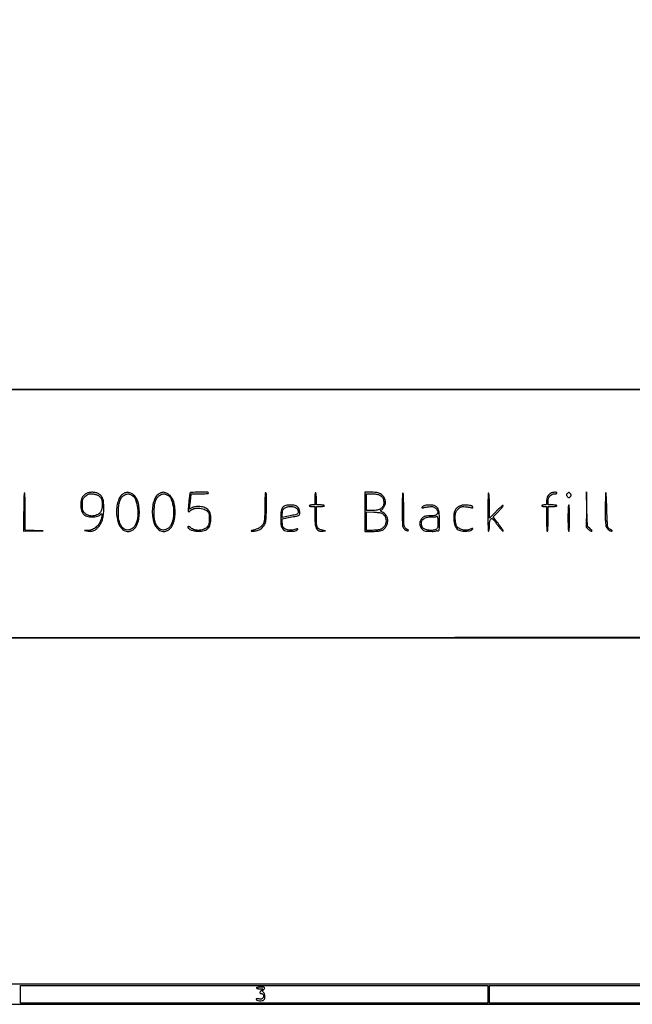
# Model space of a CAD drawing. Extents: x 117 to 3390, y 118 to 2363.
# Tile 3 of 12: x 1299 to 2071, y 118 to 1359. Entities that reach past the tile are written whole.
import ezdxf

# ---------------------------------------------------------------- set-up
doc = ezdxf.new("R2010")
doc.units = 0

msp = doc.modelspace()

# ---------------------------------------------------------------- linework, layer by layer
for points in [[(3330.028451, 580.000673), (1847.264225, 579.75), (364.5, 579.499327), (1852, 579.417766, 0.000025), (2422.124506, 579.414886, 0.000042), (2901.430443, 579.476278, 0.000001), (3335.690954, 579.568689, 0.94938)], [(2524.233957, 892.900048, -0.000059), (2069.75, 892.75), (884.5, 892.499158), (2074.5, 892.409616, 0.000032), (2530.585352, 892.404252, 0.000053), (2913.982812, 892.464853, 0.000001), (3261.239756, 892.557312, 0.93997)], [(3337.319344, 2232.718517, 0.000003), (3240.334413, 2232.864313, 0.00024)]]:
    msp.add_lwpolyline(points, format="xyb")
for points in [[(117.463346, 2361.750305, 0.090812), (117.267992, 2360.684755), (117.20352, 2031.426652, 0.000066), (117.180761, 1669.125388, 0.00004), (117.244614, 1239), (117.5, 117.5), (1754, 117.5), (3390.5, 117.5), (3390.5, 1240), (3390.5, 2362.5), (1754.218732, 2362.750305, 0.000029), (901.86696, 2362.831312, 0.000162), (445.294791, 2362.700308, 0.000003), (118.547025, 2362.498846, 0.311453)], [(1304, 738), (1304, 714), (1316.25, 714.213756), (1328.5, 714.427512), (1317.25, 714.746507), (1306, 715.065502), (1306, 738.532751, 0.003025), (1305.939255, 748.573897, 0.007622), (1305.739347, 755.883188, 0.003015), (1305.463065, 761.561572, 0.398297), (1305, 762, 0.398709), (1304.536224, 761.560273, 0.002895), (1304.260417, 755.75, 0.007459), (1304.060662, 748.277046, 0.002951)], [(1382.298549, 761.040484, 0.07062), (1379.431665, 758.681302, 0.080057), (1377.477546, 755.708171, 0.068632), (1376.361887, 751.895047, 0.036914), (1376, 747, 0.057204), (1376.784148, 740.168446, 0.131387), (1379.200791, 735.636, 0.134472), (1383.513473, 732.977997, 0.061216), (1390.102159, 731.896357, 0.036568), (1393.779021, 732.016519, 0.049476), (1397.032686, 732.691817, 0.058114), (1399.598347, 733.836382, 0.115306), (1401.195627, 735.370744, -0.205302), (1401.987883, 735.901124, -0.417358), (1402.546075, 735.514468, -0.081925), (1402.566388, 733.624019, -0.025898), (1401.991181, 730.850942, -0.060028), (1399.424204, 724.352918, -0.07996), (1395.559694, 719.329281, -0.088032), (1390.64231, 716.108369, -0.092398), (1385, 714.846634), (1380.5, 714.685793), (1385.5, 714.092896, 0.060833), (1389.83076, 714.108006, 0.086088), (1393.510018, 715.233083, 0.080282), (1396.775136, 717.6074, 0.046215), (1399.876053, 721.368559, 0.048941), (1402.272397, 725.762245, 0.045238), (1403.845347, 730.654286, 0.037014), (1404.721033, 736.581299, 0.018275), (1404.996262, 744.19282, 0.023966), (1404.658821, 751.170183, 0.073548), (1403.522891, 755.750871, 0.102216), (1401.372231, 758.937816, 0.077831), (1397.9314, 761.384336, 0.070944), (1394.258097, 762.606073, 0.050401), (1389.924945, 762.947903, 0.051025), (1385.685184, 762.419658, 0.080581)], [(1396.988956, 759.505711, -0.032317), (1398.209535, 758.77097, -0.02253), (1399.488218, 757.795831, -0.02281), (1400.634362, 756.744688, -0.043022), (1401.439296, 755.783205, -0.118489), (1402.634936, 752.746901, -0.034913), (1402.984618, 747.720618, -0.035733), (1402.612878, 742.550183, -0.083705), (1401.433582, 738.871562, -0.126204), (1398.510307, 735.594031, -0.086525), (1393.935047, 733.557608, -0.082667), (1388.731738, 733.134227, -0.098688), (1384.011044, 734.494289, -0.062496), (1381.051712, 736.527927, -0.101771), (1379.235658, 738.961781, -0.081213), (1378.285983, 742.313193, -0.028522), (1378, 747.322506, -0.011572), (1378.097384, 751.529847, -0.068407), (1378.497183, 753.691485, -0.089548), (1379.425408, 755.398262, -0.027174), (1381.4, 757.6, -0.025569), (1383.40393, 759.408824, -0.070993), (1385.026269, 760.384382, -0.072517), (1386.836551, 760.85602, -0.027529), (1389.44966, 761, -0.027452), (1391.441621, 760.89055, -0.021474), (1393.582313, 760.561053, -0.021935), (1395.553018, 760.079776, -0.048503)], [(1429.558661, 761.128053, 0.11797), (1425.711407, 757.431236, 0.065218), (1422.91893, 751.503177, 0.054315), (1421.358455, 743.862192, 0.037707), (1421.203638, 735.043258, 0.053235), (1422.666061, 726.21677, 0.082689), (1425.914898, 719.235653, 0.106869), (1430.5098, 714.891992, 0.154586), (1435.901084, 713.586229, 0.09097), (1440.199888, 714.686469, 0.097603), (1443.708444, 717.226341, 0.080347), (1446.470093, 721.357504, 0.042216), (1448.562134, 727.187415, 0.050964), (1449.771294, 734.761287, 0.039899), (1449.577416, 743.086975, 0.041183), (1448.123892, 750.838669, 0.07825), (1445.519669, 756.610326, 0.067845), (1443.500656, 758.933231, 0.044855), (1440.639688, 761.019831, 0.045705), (1437.583575, 762.492884, 0.096683), (1435, 762.923174, 0.049364), (1433.8326, 762.774845, 0.023412), (1432.370357, 762.36725, 0.022939), (1430.867922, 761.793943, 0.03006)], [(1440.137296, 759.429001, -0.188557), (1445.097758, 753.782479, -0.061147), (1447.632871, 742.753099, -0.058789), (1447.465457, 730.496032, -0.098309), (1444.164357, 720.766158, -0.05338), (1443.316076, 719.602074, -0.02908), (1442.052876, 718.361758, -0.028635), (1440.606525, 717.237242, -0.040157), (1439.190119, 716.419976, -0.09557), (1435.364048, 715.432802, -0.124251), (1431.819269, 716.097234, -0.108353), (1428.669064, 718.484028, -0.060607), (1426, 722.509585, -0.028746), (1424.667786, 725.600588, -0.046085), (1423.93726, 728.376197, -0.033062), (1423.593715, 731.829667, -0.008263), (1423.5, 737.5, -0.023805), (1423.889232, 745.670668, -0.053246), (1425.13246, 751.75388, -0.072742), (1427.266905, 756.136508, -0.106597), (1430.365039, 759.08092, -0.039242), (1433.010973, 760.422066, -0.089004), (1435.19578, 760.89493, -0.089092), (1437.407331, 760.578511, -0.039376)], [(1474.558661, 761.128053, 0.11797), (1470.711407, 757.431236, 0.065218), (1467.91893, 751.503177, 0.054315), (1466.358455, 743.862192, 0.037707), (1466.203638, 735.043258, 0.053235), (1467.666061, 726.21677, 0.082689), (1470.914898, 719.235653, 0.106869), (1475.5098, 714.891992, 0.154586), (1480.901084, 713.586229, 0.09097), (1485.199888, 714.686469, 0.097603), (1488.708444, 717.226341, 0.080347), (1491.470093, 721.357504, 0.042216), (1493.562134, 727.187415, 0.050964), (1494.771294, 734.761287, 0.039899), (1494.577416, 743.086975, 0.041183), (1493.123892, 750.838669, 0.07825), (1490.519669, 756.610326, 0.067845), (1488.500656, 758.933231, 0.044855), (1485.639688, 761.019831, 0.045705), (1482.583575, 762.492884, 0.096683), (1480, 762.923174, 0.049364), (1478.8326, 762.774845, 0.023412), (1477.370357, 762.36725, 0.022939), (1475.867922, 761.793943, 0.03006)], [(1485.137296, 759.429001, -0.188557), (1490.097758, 753.782479, -0.061147), (1492.632871, 742.753099, -0.058789), (1492.465457, 730.496032, -0.098309), (1489.164357, 720.766158, -0.05338), (1488.316076, 719.602074, -0.02908), (1487.052876, 718.361758, -0.028635), (1485.606525, 717.237242, -0.040157), (1484.190119, 716.419976, -0.09557), (1480.364048, 715.432802, -0.124251), (1476.819269, 716.097234, -0.108353), (1473.669064, 718.484028, -0.060607), (1471, 722.509585, -0.028746), (1469.667786, 725.600588, -0.046085), (1468.93726, 728.376197, -0.033062), (1468.593715, 731.829667, -0.008263), (1468.5, 737.5, -0.023805), (1468.889232, 745.670668, -0.053246), (1470.13246, 751.75388, -0.072742), (1472.266905, 756.136508, -0.106597), (1475.365039, 759.08092, -0.039242), (1478.010973, 760.422066, -0.089004), (1480.19578, 760.89493, -0.089092), (1482.407331, 760.578511, -0.039376)], [(1513.524677, 761.75, 0.04647), (1513.320569, 760.861943, 0.001992), (1512.90715, 757.67636, 0.003393), (1512.457161, 753.889898, 0.002409), (1512.001788, 749.637607, 0.006681), (1511.411031, 742.980042, 0.036927), (1511.406284, 739.384902, 0.233551), (1511.973267, 738.420266, 0.410146), (1512.804373, 738.586925, -0.086847), (1514.588413, 740.435223, -0.061899), (1517.110061, 741.833129, -0.054542), (1520.226161, 742.707518, -0.041171), (1523.772166, 743, -0.040359), (1527.888512, 742.667192, -0.057393), (1531.4168, 741.667844, -0.064947), (1534.283292, 740.025153, -0.077578), (1536.439296, 737.783205, -0.118489), (1537.634936, 734.746901, -0.034913), (1537.984618, 729.720618, -0.035733), (1537.612878, 724.550183, -0.083705), (1536.433582, 720.871562, -0.14426), (1532.936899, 717.22043, -0.090257), (1527.317605, 715.229946, -0.08493), (1521.019584, 715.286935, -0.104814), (1515.595138, 717.5, 0.005297), (1512.867951, 719.308824, 0.06664), (1511.753401, 719.836206, 0.322114), (1511.229163, 719.665754, 0.159635), (1511, 718.966275, 0.253231), (1511.993669, 717.130106, 0.053587), (1515.351431, 715.41748, 0.047868), (1519.838559, 714.180844, 0.044464), (1524.592718, 713.778691, 0.066438), (1531.664123, 714.754751, 0.13674), (1536.412964, 717.611929, 0.131302), (1539.117156, 722.606282, 0.059027), (1539.996262, 730.070998, 0.078541), (1538.973231, 736.514801, 0.124727), (1536.010839, 741.215006, 0.120451), (1531.07997, 744.041493, 0.070303), (1524.296702, 745, 0.025267), (1522.007004, 744.884218, 0.020908), (1519.589411, 744.536479, 0.02141), (1517.396227, 744.028785, 0.051785), (1515.849274, 743.422056), (1512.797867, 741.844113), (1513.347927, 745.672056, 0.003679), (1513.602451, 747.540883, 0.001535), (1513.919402, 750.064604, 0.001519), (1514.242198, 752.768326, 0.001967), (1514.520949, 755.25), (1515.143913, 761), (1526.071956, 761, 0.007237), (1530.563711, 761.06502, 0.015577), (1534.017989, 761.272877, 0.0109), (1536.623238, 761.568669, 0.375246), (1537, 762, 0.411426), (1535.955879, 763.054118, 0.005044), (1525.456288, 763.048234, 0.005261), (1514.96439, 762.826078, 0.314911)], [(1607.994423, 746.309017, -0.00539), (1607.920005, 739.612189, -0.006715), (1607.700232, 733.392825, -0.005547), (1607.3884, 728.188567, -0.050048), (1607.000752, 725.943154, -0.076402), (1605.439832, 722.48021, -0.071189), (1602.879835, 719.550322, -0.064687), (1599.363882, 717.240038, -0.047448), (1594.987268, 715.606037, 0.001281), (1591.259764, 714.594222, 0.117284), (1590.76663, 714.324103, 0.673801), (1590.837338, 714.130204, 0.004467), (1593.282119, 714.065811, 0.070651), (1598.441772, 714.707171, 0.086157), (1602.845339, 716.76216, 0.086223), (1606.296164, 720.179584, 0.070883), (1608.678523, 724.792643, 0.075684), (1609.700799, 730.282553, 0.006124), (1610.006397, 744.991586, 0.002706), (1610.055044, 760.612769, 0.25932), (1609, 762.5, 0.555727), (1608.539079, 762.27113, 0.008357), (1608.254285, 758.661737, 0.011408), (1608.055324, 753.590313, 0.004016)], [(1671, 755.059017), (1671, 747), (1667.5, 747, 0.027026), (1666.158889, 746.927458, 0.042582), (1665.028125, 746.70625, 0.052312), (1664.232098, 746.385692, 0.277684), (1664, 746, 0.277684), (1664.232098, 745.614308, 0.052312), (1665.028125, 745.29375, 0.042582), (1666.158889, 745.072542, 0.027026), (1667.5, 745), (1671, 745), (1671, 732.95034, 0.012849), (1671.21885, 724.435306, 0.055175), (1672.03402, 719.435858, 0.100446), (1673.611051, 716.347248, 0.123445), (1676.175004, 714.386608, 0.054014), (1677.281659, 714.045166, 0.029081), (1678.698283, 713.855346, 0.028604), (1680.181169, 713.828854, 0.039725), (1681.5, 713.986189), (1684.5, 714.588532), (1680.625972, 715.251522, -0.062248), (1676.306735, 716.558475, -0.184249), (1674.146872, 718.706182, -0.095714), (1673.199122, 722.700572, -0.010529), (1673, 732.154988), (1673, 745), (1678, 745, 0.01883), (1679.916554, 745.072205, 0.03053), (1681.53125, 745.29375, 0.031449), (1682.719449, 745.610183, 0.322437), (1683, 746, 0.322437), (1682.719449, 746.389817, 0.031449), (1681.53125, 746.70625, 0.03053), (1679.916554, 746.927795, 0.01883), (1678, 747), (1673, 747), (1673, 754.440983, 0.012539), (1672.927367, 757.336795, 0.018327), (1672.70625, 759.877725, 0.014001), (1672.394315, 761.92157, 0.21256), (1672, 762.5, 0.499027), (1671.567971, 762.331355, 0.03484), (1671.261849, 760.845957, 0.024571), (1671.060142, 758.463419, 0.008832)], [(1733.999497, 738.25), (1733.998995, 713.5), (1744.073057, 713.683188, 0.016553), (1751.322167, 714.055282, 0.072023), (1755.500594, 715.025637, 0.105106), (1758.411933, 716.938996, 0.05816), (1761.044003, 720.304334, 0.105171), (1762.753028, 725.16693, 0.100971), (1762.372543, 730.380342, 0.102299), (1759.992421, 734.974525, 0.110952), (1756.042797, 738.090185, -0.012867), (1754.394185, 738.933098, -0.105911), (1753.75817, 739.479112, -0.363355), (1753.778481, 739.913846, -0.115676), (1754.356614, 740.306604, 0.132213), (1756.160132, 741.619665, 0.041221), (1758.056601, 744.414497, 0.041729), (1759.522674, 747.607908, 0.086627), (1759.996262, 750.29966, 0.073778), (1759.551736, 753.323657, 0.059286), (1758.234609, 756.340261, 0.058213), (1756.214898, 759.01699, 0.06523), (1753.701451, 761.040484, 0.050946), (1751.703382, 761.995192, 0.043723), (1749.44846, 762.586721, 0.031278), (1746.508027, 762.901425, 0.010908), (1742.25, 762.996262), (1734, 763)], [(1753.010496, 759.334729, -0.066899), (1755.190047, 757.618011, -0.073803), (1756.755189, 755.438104, -0.069812), (1757.679061, 752.792398, -0.051669), (1757.968197, 749.702947, -0.111625), (1756.96733, 745.47145, -0.133916), (1754.275158, 742.407125, -0.10125), (1749.732712, 740.582817, -0.045051), (1743.277494, 740), (1736, 740), (1736, 750.5), (1736, 761), (1743.095708, 761, -0.014918), (1746.4248, 760.900649, -0.02669), (1749.143632, 760.592005, -0.032712), (1751.329953, 760.075928, -0.059159)], [(1781, 741.547053, 0.004008), (1781.070397, 732.765417, 0.008109), (1781.293356, 725.854341, 0.006751), (1781.622013, 720.557615, 0.088242), (1782.110272, 718.657325, 0.095813), (1783.392952, 716.855176, 0.055343), (1785.517915, 715.237718, 0.058749), (1787.660068, 714.27421, 0.290819), (1788.879226, 714.599464, 0.177072), (1789.002055, 714.89529, 0.155892), (1788.913741, 715.219099, 0.106232), (1788.606069, 715.525651, 0.057765), (1788.125, 715.761905, -0.053088), (1787.468603, 716.0767, -0.01886), (1786.603125, 716.657403, -0.018471), (1785.69377, 717.371391, -0.020712), (1784.875, 718.125, -0.132056), (1783.821832, 719.952483, -0.044637), (1783.294643, 723.005357, -0.018446), (1783.050288, 728.444212, -0.002003), (1783, 741, 0.003419), (1782.938815, 749.948731, 0.008477), (1782.738095, 756.5, 0.003677), (1782.459374, 761.568385, 0.396085), (1782, 762, 0.395514), (1781.541546, 761.570101, 0.003853), (1781.262223, 756.636763, 0.008694), (1781.061297, 750.253585, 0.00352)], [(1889, 738, 0.002951), (1889.060662, 727.722954, 0.007459), (1889.260417, 720.25, 0.002895), (1889.536224, 714.439727, 0.398709), (1890, 714, 0.347161), (1890.40227, 714.31758, 0.021362), (1890.712526, 715.917815, 0.0238), (1890.929972, 718.059206, 0.013402), (1891, 720.671259, -0.013913), (1891.089006, 723.869285, -0.033689), (1891.378831, 726.213676, -0.046497), (1891.879726, 727.934319, -0.090082), (1892.633192, 729.147176, -0.169849), (1893.793993, 729.779436, -0.217253), (1894.955518, 729.463474, -0.053942), (1896.621396, 727.743982, -0.003886), (1900.65964, 722.475917, 0.00767), (1903.188795, 719.227727, 0.011628), (1905.495723, 716.489801, 0.006438), (1907.496051, 714.282738, 0.208343), (1908.145137, 714, 0.440957), (1908.37384, 714.250381, 0.075686), (1908.20035, 714.954687, 0.042443), (1907.658508, 716.002011, 0.020338), (1906.79931, 717.25, -0.000163), (1905.568096, 718.892351, -0.000057), (1903.800997, 721.251696, -0.000057), (1901.858328, 723.846687, -0.000066), (1900.015956, 726.308967), (1895.670669, 732.117933), (1902.364341, 738.863293, 0.010149), (1904.878439, 741.501821, 0.016778), (1906.878245, 743.840706, 0.010762), (1908.372878, 745.797325, 0.369626), (1908.331198, 746.335468, 0.379725), (1907.781375, 746.368268, 0.007259), (1905.379117, 744.422681, 0.013651), (1902.537717, 741.91765, 0.008232), (1899.302192, 738.803219), (1891, 730.544156), (1891, 746.272078, 0.00473), (1890.937416, 752.887092, 0.011144), (1890.734105, 757.818019, 0.006066), (1890.448344, 761.589371, 0.388737), (1890, 762, 0.398709), (1889.536224, 761.560273, 0.002895), (1889.260417, 755.75, 0.007459), (1889.060662, 748.277046, 0.002951)], [(1968.110071, 761.604493, 0.077662), (1965.934245, 759.911921, 0.074884), (1964.346437, 757.616618, 0.066777), (1963.37883, 754.71941, 0.04519), (1963.035435, 751.25, -0.013949), (1962.940421, 748.62884, -0.139922), (1962.576507, 747.60712, -0.205035), (1961.78611, 747.126725, -0.035431), (1960, 747, 0.031626), (1958.850749, 746.927234, 0.048861), (1957.88125, 746.70625, 0.06271), (1957.209557, 746.384262, 0.254951), (1957, 746, 0.254951), (1957.209557, 745.615738, 0.06271), (1957.88125, 745.29375, 0.048861), (1958.850749, 745.072766, 0.031626), (1960, 745), (1963, 745), (1963, 729.5, 0.00481), (1963.062666, 722.98585, 0.011297), (1963.266129, 718.125, 0.006216), (1963.55227, 714.409436, 0.388296), (1964, 714, 0.388296), (1964.44773, 714.409436, 0.006216), (1964.733871, 718.125, 0.011297), (1964.937334, 722.98585, 0.00481), (1965, 729.5), (1965, 745), (1970.5, 745, 0.017105), (1972.60834, 745.072146, 0.027868), (1974.384375, 745.29375, 0.026982), (1975.707933, 745.608967, 0.332234), (1976, 746, 0.332234), (1975.707933, 746.391033, 0.026982), (1974.384375, 746.70625, 0.027868), (1972.60834, 746.927854, 0.017105), (1970.5, 747), (1965, 747), (1965, 751.545455, -0.074109), (1965.565707, 755.341216, -0.101232), (1967.211801, 758.371117, -0.111731), (1969.769493, 760.310683, -0.106973), (1972.954545, 761, 0.031144), (1974.12124, 761.072742, 0.04822), (1975.105398, 761.29375, 0.061683), (1975.788229, 761.615611, 0.257236), (1976, 762, 0.364795), (1975.335468, 762.789621, 0.055484), (1973.115555, 762.924686, 0.049508), (1970.423334, 762.520489, 0.064627)], [(1989.25, 761.501384, 0.035828), (1988.313648, 760.272855, 0.165414), (1988.094092, 759.41928, 0.150384), (1988.43138, 758.561477, 0.028067), (1989.571429, 757.285714, 0.029862), (1990.529029, 756.436142, 0.17523), (1991.157206, 756.228634, 0.165067), (1991.794242, 756.464841, 0.025791), (1992.804478, 757.375906, 0.043248), (1993.55068, 758.263709, 0.10851), (1993.875429, 759.039723, 0.122671), (1993.825484, 759.819553, 0.063752), (1993.411607, 760.709245, 0.051301), (1992.364358, 762.044054, 0.154955), (1991.359419, 762.587274, 0.1838), (1990.338787, 762.406346, 0.077387)], [(2013.203377, 741.204545), (2013, 718.909091), (2015.454545, 716.454545, 0.032237), (2016.52349, 715.515218, 0.03223), (2017.704387, 714.721023, 0.034002), (2018.822769, 714.167426, 0.098229), (2019.666771, 714, 0.197783), (2020.187225, 714.214255, 0.343331), (2020.243862, 714.653263, 0.074354), (2019.57019, 715.483655, 0.011377), (2017.962226, 716.888363), (2014.5, 719.776726), (2013.953377, 741.638363), (2013.406755, 763.5)], [(2037.75, 762.419449, 0.187379), (2037.44655, 761.727119, 0.001705), (2037.221411, 755.988317, 0.005504), (2037.056449, 749.335943, 0.003493), (2037.003738, 741.583333, 0.002412), (2037.062758, 729.804807, 0.018264), (2037.320346, 724.252538, 0.040126), (2037.876041, 720.875585, 0.076212), (2038.934741, 718.339286, 0.035239), (2039.830343, 717.079495, 0.031519), (2040.925777, 715.907108, 0.03291), (2042.047815, 714.9801, 0.079511), (2043.006364, 714.49798, 0.035573), (2044.956624, 714.028534, 0.346765), (2045.651771, 714.410535, 0.36458), (2045.425488, 715.14603, 0.036414), (2043.684238, 716.098009, -0.035251), (2042.639968, 716.665787, -0.030444), (2041.630707, 717.400637, -0.03163), (2040.796682, 718.183004, -0.073442), (2040.30835, 718.88545, -0.099083), (2039.97264, 720.13062, -0.002257), (2039.594312, 726.29321, -0.004969), (2039.25432, 733.543079, -0.003334), (2039.003338, 741.836115, 0.003375), (2038.756618, 749.966447, 0.005932), (2038.427543, 756.683617, 0.001957), (2038.063329, 762.302421, 0.64429)], [(1632.96917, 745.777656, 0.121021), (1630.589162, 744.076964, 0.099811), (1629.060758, 741.347885, 0.060467), (1628.235483, 737.074508, 0.017498), (1628, 730.347688, 0.015834), (1628.214279, 723.582785, 0.060872), (1628.986735, 719.453342, 0.101744), (1630.469387, 716.798408, 0.106097), (1632.860272, 714.99103, 0.078962), (1636.003272, 714.093041, 0.029903), (1640.573846, 713.814292, 0.029435), (1645.085842, 714.075054, 0.093979), (1647.951523, 714.974056, 0.044642), (1649.588259, 716.047851, 0.53454), (1649.537386, 716.675745, 0.188128), (1648.359772, 716.837193, 0.024947), (1645.901823, 716.11562, -0.040825), (1642.695658, 715.283878, -0.050437), (1639.618508, 715.063696, -0.053726), (1636.72718, 715.461439, -0.058365), (1634.071521, 716.463015, -0.057162), (1631.983349, 717.865548, -0.109837), (1630.774754, 719.467477, -0.08369), (1630.171808, 721.728883, -0.023397), (1630, 725.398394), (1630, 729.633214), (1639.75, 731.457413, 0.00304), (1648.040046, 733.060694, 0.058022), (1650.542185, 733.870578, 0.19623), (1651.621496, 735.01917, 0.091952), (1652, 737.059936, 0.055512), (1651.678515, 739.946654, 0.065983), (1650.729778, 742.517007, 0.072424), (1649.243116, 744.556148, 0.092439), (1647.342675, 745.889728, 0.080717), (1644.540957, 746.654402, 0.028296), (1640.360029, 746.858507, 0.028671), (1636.101192, 746.580763, 0.064369)], [(1648, 743, -0.059778), (1648.765934, 742.025206, -0.039043), (1649.4125, 740.747686, -0.03899), (1649.853756, 739.382106, -0.058717), (1650, 738.141058, -0.097678), (1649.659436, 736.414397, -0.18442), (1648.701163, 735.394425, -0.059865), (1646.51977, 734.641764, -0.003954), (1640, 733.287862), (1630, 731.293608), (1630, 736.074224, -0.021427), (1630.111493, 738.67469, -0.070454), (1630.496173, 740.344886, -0.088024), (1631.274622, 741.635781, -0.046543), (1632.634859, 742.92742, -0.108596), (1635.997249, 744.552352, -0.057339), (1640.621155, 745.1065, -0.058133), (1645.107462, 744.604596, -0.140374)], [(1808.25, 745.779505, 0.055398), (1806.686269, 744.799002, 0.170697), (1806.030768, 743.757911, 0.494699), (1806.438776, 743.268572, 0.096339), (1807.75, 743.58264, -0.056024), (1808.771395, 743.915741, -0.011155), (1810.662873, 744.261903, -0.011674), (1812.894823, 744.565858, -0.010639), (1815.208715, 744.776368, -0.014343), (1818.502526, 744.910716, -0.066687), (1820.386986, 744.681391, -0.091742), (1821.843127, 744.00076, -0.041318), (1823.458715, 742.632194, -0.115188), (1825.82205, 738.829186, -0.263039), (1825.212535, 735.621109, -0.17342), (1821.611093, 733.534165, -0.056902), (1815.403441, 733.110868, 0.02337), (1813.35984, 733.10855, 0.021872), (1811.279261, 732.917428, 0.022444), (1809.449279, 732.584012, 0.066673), (1808.257466, 732.137791, 0.091157), (1806.481528, 730.721498, 0.042279), (1804.73406, 728.331176, 0.042285), (1803.418897, 725.691581, 0.094712), (1803, 723.5, 0.094318), (1803.411027, 721.340448, 0.04077), (1804.709731, 718.703653, 0.040768), (1806.418577, 716.313246, 0.094597), (1808.125512, 714.932828, 0.099915), (1810.68706, 714.162208, 0.014427), (1816.161441, 713.810223, 0.012694), (1821.67255, 713.755273, 0.135357), (1823.803082, 714.378298, -0.090924), (1824.307326, 714.575168, -0.046029), (1824.988072, 714.642702, -0.043656), (1825.726148, 714.583256, -0.049737), (1826.409758, 714.396256, 0.357506), (1827.242253, 714.672399, 0.1083), (1827.730493, 716.01804, 0.029939), (1827.954449, 719.104224, 0.003145), (1828, 726.345958, 0.010949), (1827.803255, 735.329628, 0.054466), (1827.03701, 740.31128, 0.102107), (1825.484968, 743.405281, 0.106674), (1822.854975, 745.574996, 0.082711), (1819.863242, 746.540601, 0.033301), (1815.569048, 746.887373, 0.0333), (1811.26698, 746.660987, 0.082744)], [(1852.298549, 745.040484, 0.070704), (1849.419034, 742.670103, 0.080832), (1847.467276, 739.688409, 0.068737), (1846.358269, 735.84642, 0.035955), (1846, 730.870658, 0.054458), (1846.863382, 722.96719, 0.124899), (1849.535918, 717.655119, 0.143546), (1854.129604, 714.70415, 0.081757), (1860.733175, 713.889695, 0.022832), (1864.618526, 714.225014, 0.049533), (1867.532088, 714.90945, 0.073637), (1869.388989, 715.868454, 0.241292), (1870, 717.060864, 0.371501), (1869.774636, 717.322318, 0.082045), (1869.133338, 717.312233, 0.049318), (1868.181824, 717.040678, 0.025178), (1867.04966, 716.52568, -0.09765), (1862.295253, 715.145308, -0.08307), (1857.078104, 715.552423, -0.087169), (1852.498456, 717.584047, -0.126191), (1849.566418, 720.871562, -0.055652), (1848.901428, 722.606298, -0.02555), (1848.410691, 724.981023, -0.022371), (1848.101797, 727.831151, -0.015807), (1848, 731.05034, -0.010656), (1848.094489, 735.483337, -0.068682), (1848.494023, 737.681775, -0.091318), (1849.43612, 739.410162, -0.02606), (1851.489358, 741.689358, -0.022049), (1853.728791, 743.739535, -0.093989), (1855.304673, 744.620582, -0.083048), (1857.188697, 744.918148, -0.015054), (1860.739358, 744.778986, -0.010553), (1863.073131, 744.567477, -0.011619), (1865.321874, 744.262672, -0.011079), (1867.226353, 743.915885, -0.056285), (1868.25, 743.58264, 0.041122), (1868.937016, 743.33576, 0.087272), (1869.498175, 743.285866, 0.151042), (1869.857221, 743.43146, 0.225126), (1870, 743.732496, 0.333092), (1868.424926, 745.834495, 0.052775), (1863.025153, 746.812682, 0.050875), (1856.841403, 746.640086, 0.104877)], [(1990, 730.5, 0.004479), (1990.062324, 723.543291, 0.010654), (1990.265152, 718.375, 0.005593), (1990.54968, 714.414453, 0.390135), (1991, 714, 0.390135), (1991.45032, 714.414453, 0.005593), (1991.734848, 718.375, 0.010654), (1991.937676, 723.543291, 0.004479), (1992, 730.5, 0.004479), (1991.937676, 737.456709, 0.010654), (1991.734848, 742.625, 0.005593), (1991.45032, 746.585547, 0.390135), (1991, 747, 0.390135), (1990.54968, 746.585547, 0.005593), (1990.265152, 742.625, 0.010654), (1990.062324, 737.456709, 0.004479)], [(1757.509897, 734.946249, -0.080802), (1759.539897, 732.125666, -0.077901), (1760.603538, 728.771621, -0.076273), (1760.601211, 725.189792, -0.072669), (1759.532183, 721.709063, -0.088085), (1757.307467, 718.584783, -0.094721), (1754.193485, 716.511426, -0.070988), (1749.797254, 715.356988, -0.028773), (1743.598871, 715), (1736, 715), (1736, 726.59653), (1736, 738.193059), (1745.478873, 737.84653, -0.006692), (1751.064043, 737.567451, -0.043338), (1753.849096, 737.146725, -0.079993), (1755.726625, 736.361315, -0.05753)], [(1826, 725.160515, -0.006369), (1825.938154, 720.305205, -0.062662), (1825.631766, 718.286625, -0.14155), (1824.8968, 717.10655, -0.076402), (1823.452947, 716.160515, -0.090437), (1818.739753, 714.971376, -0.065762), (1813.331597, 715.321104, -0.070459), (1808.646011, 716.960648, -0.168053), (1806.137836, 719.596828, -0.126204), (1805.231748, 724.678654, -0.180053), (1807.127456, 728.802092, -0.141636), (1811.750291, 731.340681, -0.070668), (1818.4623, 731.876648, 0.015329), (1820.226293, 731.822366, 0.020487), (1821.826489, 731.887788, 0.018168), (1823.124293, 732.041855, 0.159048), (1823.634135, 732.300802, -0.211567), (1824.711682, 732.716776, -0.309958), (1825.493114, 732.12309, -0.070002), (1825.905009, 729.861865, -0.010101)], [(1597.5, 138, 0.16376), (1597.96654, 137.612917, 0.034007), (1598.99848, 137.29375, 0.032368), (1600.303892, 137.073354, 0.025641), (1601.733331, 137), (1605.348628, 137), (1603.165168, 134.675813, 0.041441), (1601.868215, 133.043319, 0.20916), (1601.668855, 131.923244, 0.275456), (1602.354911, 131.221103, 0.064942), (1604.050035, 131, -0.195609), (1605.391086, 130.454485, -0.135258), (1606.228121, 129.023385, -0.112159), (1606.298099, 127.131183, -0.111699), (1605.544175, 125.3913, -0.082868), (1604.747141, 124.612129, -0.096752), (1603.780224, 124.185189, -0.070607), (1602.487548, 124.079058, -0.025459), (1600.649949, 124.281954, 0.020933), (1599.250547, 124.449295, 0.035571), (1598.072172, 124.456415, 0.042017), (1597.225381, 124.329255, 0.347493), (1597, 124.044118, 0.325841), (1597.958221, 122.729848, 0.056286), (1601.163458, 122.085534, 0.053771), (1604.688755, 122.161399, 0.1656), (1606.8, 123.2, 0.149688), (1607.745195, 124.979646, 0.059022), (1607.950071, 127.775408, 0.058583), (1607.489788, 130.595462, 0.127325), (1606.384708, 132.472435, -0.028205), (1605.495042, 133.468561, -0.169755), (1605.269416, 134.113973, -0.160671), (1605.488826, 134.779138, -0.024586), (1606.384708, 135.872604, 0.040116), (1607.729097, 137.621469, 0.386576), (1607.589789, 138.4708, 0.15916), (1606.368706, 138.923169, 0.00978), (1602.440983, 139, 0.013434), (1600.14533, 138.938309, 0.036506), (1598.532337, 138.732822, 0.067066), (1597.617202, 138.415656, 0.439638)]]:
    msp.add_lwpolyline(points, format="xyb", close=True)
for points in [[(3365, 1428.5), (3365, 520), (2727.5, 520), (2090, 520), (2090, 331.5), (2090, 143), (1116.5, 143), (143, 143), (143, 1240), (143, 2337), (1754, 2337), (3365, 2337)], [(1889, 130), (1889, 119), (1594.5, 119), (1300, 119), (1300, 130), (1300, 141), (1594.5, 141), (1889, 141)], [(2479, 130), (2479, 119), (2185, 119), (1891, 119), (1891, 130), (1891, 141), (2185, 141), (2479, 141)]]:
    msp.add_lwpolyline(points, close=True)

doc.saveas('drawing.dxf')
